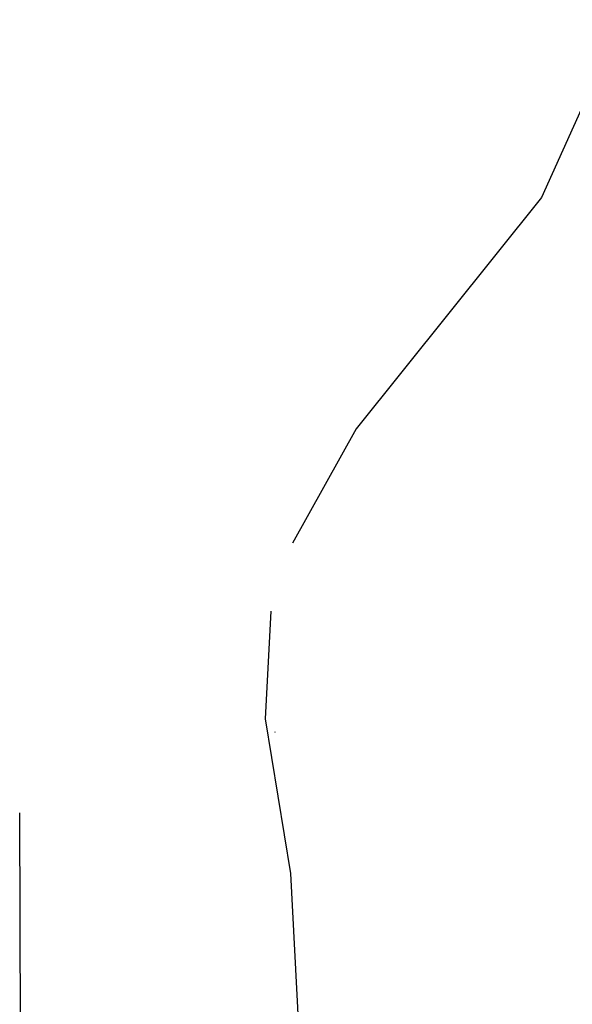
# Model space of a CAD drawing. Extents: x 510526 to 513920, y 467229 to 478797.
# Tile 242 of 256: x 511375 to 511437, y 473714 to 473824. Entities that reach past the tile are written whole.
import ezdxf

# ---------------------------------------------------------------- set-up
doc = ezdxf.new("R2010")
doc.units = 0
doc.header["$LTSCALE"] = 10
doc.header["$MEASUREMENT"] = 0
doc.linetypes.add('LT00', pattern=[0])
doc.layers.get('0').update_dxf_attribs({"linetype": 'LT00'})
doc.layers.add('DFK_KATASTER', color=250, linetype='LT00')
doc.layers.add('DFK_TOPO-SYM', color=252, linetype='LT00')

# ---------------------------------------------------------------- blocks, each defined once
blk = doc.blocks.new('SYMB7301')
at = {"color": 0, "linetype": 'ByBlock'}
for p, q in [((-0.128693, 0), (0, 0.128693)), ((0, -0.128693), (-0.128693, 0)), ((0, 0.128693), (0.128693, 0)), ((0.128693, 0), (0, -0.128693)), ((0.000059, -0.009738), (0.000059, 0.009897)), ((-0.00901, -0.004339), (-0.002225, -0.009749))]:
    blk.add_line(p, q, dxfattribs=at)
for points in [[(-0.002225, 0.009749), (-0.00901, 0.004339), (-0.00901, -0.004339)], [(0.01, 0), (0.006235, 0.007818), (-0.002225, 0.009749)], [(-0.002225, -0.009749), (0.006235, -0.007818), (0.01, 0)]]:
    blk.add_lwpolyline(points, dxfattribs=at)

msp = doc.modelspace()

# ---------------------------------------------------------------- linework, layer by layer
at = {"layer": 'DFK_KATASTER'}
for p, q in [((511442.3, 473824.13), (511433.3, 473804.16)), ((511433.3, 473804.16), (511412.52, 473778.2)), ((511412.52, 473778.2), (511405.34, 473765.38)), ((511402.93, 473757.77), (511402.29, 473745.68)), ((511402.29, 473745.68), (511405.12, 473728.3)), ((511374.8, 473710.86), (511374.72, 473735.11)), ((511405.12, 473728.3), (511406.25, 473707.18))]:
    msp.add_line(p, q, dxfattribs=at)

# ---------------------------------------------------------------- block references
at = {"layer": 'DFK_TOPO-SYM', "xscale": 0.1, "yscale": 0.1, "zscale": 0.1, "rotation": 359.99968}
msp.add_blockref('SYMB7301', (511403.38, 473744.18), dxfattribs=at)

doc.saveas('drawing.dxf')
